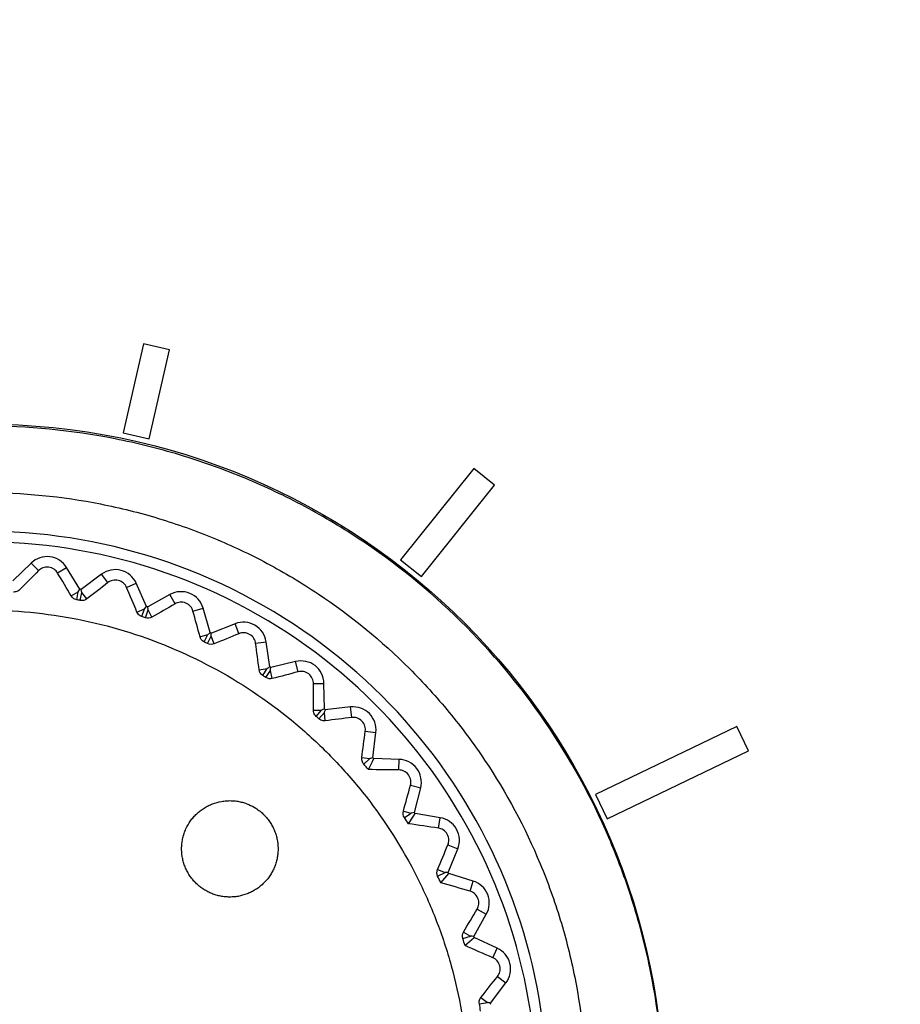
# Model space of a CAD drawing. Header units: millimetres. Extents: x -3.03 to 0.78, y -0.23 to 0.59.
# Tile 54 of 165: x 0.1114 to 0.1278, y 0.2175 to 0.2359. Entities that reach past the tile are written whole.
import ezdxf

# ---------------------------------------------------------------- set-up
doc = ezdxf.new("R2010")
doc.units = ezdxf.units.MM

msp = doc.modelspace()

# ---------------------------------------------------------------- linework, layer by layer
at = {"color": 7, "linetype": 'Continuous', "lineweight": 25}
for p, q in [((0.113684, 0.229816), (0.113304, 0.228153)), ((0.114171, 0.229705), (0.113684, 0.229816)), ((0.113792, 0.228041), (0.114171, 0.229705)), ((0.113792, 0.228042), (0.114171, 0.229705)), ((0.114171, 0.229705), (0.114171, 0.229705)), ((0.113304, 0.228153), (0.113792, 0.228041)), ((0.113304, 0.228153), (0.113304, 0.228153)), ((0.113304, 0.228153), (0.113792, 0.228042)), ((0.113792, 0.228042), (0.113792, 0.228041)), ((0.119847, 0.22749), (0.118484, 0.225782)), ((0.120238, 0.227178), (0.119847, 0.22749)), ((0.118875, 0.22547), (0.120238, 0.227178)), ((0.118875, 0.22547), (0.120238, 0.227178)), ((0.120238, 0.227178), (0.120238, 0.227178)), ((0.118484, 0.225782), (0.118875, 0.22547)), ((0.118484, 0.225782), (0.118875, 0.22547)), ((0.118484, 0.225782), (0.118484, 0.225782)), ((0.111587, 0.225722), (0.111247, 0.225389)), ((0.111725, 0.225581), (0.111587, 0.225722)), ((0.112082, 0.225537), (0.11225, 0.22564)), ((0.112499, 0.225235), (0.11225, 0.22564)), ((0.112902, 0.225515), (0.112522, 0.225231)), ((0.113021, 0.225357), (0.112902, 0.225515)), ((0.118875, 0.22547), (0.118875, 0.22547)), ((0.112466, 0.225188), (0.112499, 0.225235)), ((0.112534, 0.225175), (0.112522, 0.225231)), ((0.113368, 0.225266), (0.113549, 0.225346)), ((0.113742, 0.224911), (0.113549, 0.225346)), ((0.112336, 0.225108), (0.112466, 0.225188)), ((0.112438, 0.225036), (0.112466, 0.225188)), ((0.112505, 0.225023), (0.112534, 0.225175)), ((0.112626, 0.225052), (0.112534, 0.225175)), ((0.114179, 0.225135), (0.113764, 0.224904)), ((0.114275, 0.224962), (0.114179, 0.225135)), ((0.113563, 0.224806), (0.113703, 0.224868)), ((0.113655, 0.224722), (0.113703, 0.224868)), ((0.113703, 0.224868), (0.113742, 0.224911)), ((0.113769, 0.224846), (0.113764, 0.224904)), ((0.114608, 0.224825), (0.114797, 0.224881)), ((0.11493, 0.224424), (0.114797, 0.224881)), ((0.113719, 0.2247), (0.113769, 0.224846)), ((0.113843, 0.224713), (0.113769, 0.224846)), ((0.115394, 0.224588), (0.114951, 0.224414)), ((0.115466, 0.224404), (0.115394, 0.224588)), ((0.114739, 0.224344), (0.114886, 0.224387)), ((0.114819, 0.224249), (0.114886, 0.224387)), ((0.11488, 0.224219), (0.114949, 0.224357)), ((0.115004, 0.224214), (0.114949, 0.224357)), ((0.115777, 0.224224), (0.115972, 0.224253)), ((0.116043, 0.223783), (0.115972, 0.224253)), ((0.115844, 0.22373), (0.115995, 0.223752)), ((0.11591, 0.223624), (0.115995, 0.223752)), ((0.116524, 0.223883), (0.116063, 0.22377)), ((0.116571, 0.223692), (0.116524, 0.223883)), ((0.115966, 0.223586), (0.116053, 0.223714)), ((0.116089, 0.223565), (0.116053, 0.223714)), ((0.116856, 0.223472), (0.117053, 0.223475)), ((0.117061, 0.223), (0.117053, 0.223475)), ((0.117551, 0.223035), (0.117078, 0.222984)), ((0.117572, 0.222838), (0.117551, 0.223035)), ((0.116856, 0.222973), (0.117009, 0.222976)), ((0.116907, 0.22286), (0.117009, 0.222976)), ((0.116958, 0.222815), (0.117061, 0.22293)), ((0.117077, 0.222778), (0.117061, 0.22293)), ((0.124759, 0.222668), (0.122123, 0.221399)), ((0.124976, 0.222218), (0.124759, 0.222668)), ((0.117825, 0.222583), (0.118021, 0.22256)), ((0.117965, 0.222088), (0.118021, 0.22256)), ((0.12234, 0.220948), (0.124976, 0.222218)), ((0.12234, 0.220948), (0.124976, 0.222218)), ((0.124976, 0.222218), (0.124976, 0.222218)), ((0.117759, 0.222089), (0.11791, 0.222071)), ((0.117794, 0.221969), (0.11791, 0.222071)), ((0.118456, 0.222057), (0.117981, 0.22207)), ((0.11845, 0.22186), (0.118456, 0.222057)), ((0.118667, 0.221573), (0.118858, 0.221523)), ((0.11874, 0.221063), (0.118858, 0.221523)), ((0.122123, 0.221399), (0.12234, 0.220948)), ((0.122123, 0.221399), (0.12234, 0.220948)), ((0.122123, 0.221399), (0.122123, 0.221399)), ((0.118535, 0.221092), (0.118683, 0.221054)), ((0.118555, 0.220969), (0.118683, 0.221054)), ((0.119222, 0.220967), (0.118753, 0.221044)), ((0.11919, 0.220772), (0.119222, 0.220967)), ((0.12234, 0.220948), (0.12234, 0.220948)), ((0.119366, 0.220459), (0.11955, 0.220385)), ((0.119371, 0.219944), (0.11955, 0.220385)), ((0.119172, 0.22), (0.119314, 0.219943)), ((0.119175, 0.219876), (0.119314, 0.219943)), ((0.119836, 0.219785), (0.119381, 0.219923)), ((0.119779, 0.219596), (0.119836, 0.219785)), ((0.119847, 0.218752), (0.120083, 0.219164)), ((0.119912, 0.219262), (0.120083, 0.219164)), ((0.119657, 0.218833), (0.11979, 0.218757)), ((0.119644, 0.21871), (0.11979, 0.218757)), ((0.120287, 0.218532), (0.119855, 0.218729)), ((0.120205, 0.218352), (0.120287, 0.218532)), ((0.120161, 0.217506), (0.120449, 0.217884)), ((0.120292, 0.218004), (0.120449, 0.217884)), ((0.119953, 0.217491), (0.120105, 0.217519)), ((0.119983, 0.217612), (0.120105, 0.217519))]:
    msp.add_line(p, q, dxfattribs=at)
at = {"color": 7, "linetype": 'Continuous', "lineweight": 25, "flags": 128}
for points in [[(0.117883, 0.221866), (0.117956, 0.222018), (0.117981, 0.22207)], [(0.118629, 0.220854), (0.118721, 0.220996), (0.118753, 0.221044)], [(0.119233, 0.219752), (0.119344, 0.21988), (0.119381, 0.219923)], [(0.119685, 0.21858), (0.119812, 0.218691), (0.119855, 0.218729)]]:
    msp.add_lwpolyline(points, dxfattribs=at)
at = {"color": 7, "linetype": 'Continuous', "lineweight": 25}
msp.add_circle((0.110701, 0.215618), 0.0126991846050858, dxfattribs=at)
for centre, radius, start, end in [((0.1107, 0.21579), 0.0105244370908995, 347.842119, 282.157881), ((0.1107, 0.21579), 0.0103244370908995, 347.842119, 282.157881), ((0.111886, 0.225416), 0.000427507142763, 31.557424, 134.400023), ((0.113158, 0.225172), 0.000427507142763, 23.897849, 126.740448), ((0.1107, 0.21579), 0.0096150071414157, 79.079756, 79.218117), ((0.114387, 0.224761), 0.000427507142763, 16.238275, 119.080874), ((0.1107, 0.21579), 0.0096150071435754, 71.420181, 71.558542), ((0.11555, 0.22419), 0.000427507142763, 8.578701, 111.421299), ((0.145442, 0.18815), 0.0474005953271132, 130.068574, 130.137976), ((0.1107, 0.21579), 0.0096150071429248, 63.760607, 63.898968), ((0.067592, 0.226406), 0.0474005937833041, 357.521598, 357.591), ((0.141448, 0.183766), 0.047400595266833, 122.409, 122.478402), ((0.1107, 0.21579), 0.0096150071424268, 56.101032, 56.239393), ((0.069392, 0.232057), 0.0474005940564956, 349.862023, 349.931426), ((0.116626, 0.223468), 0.000427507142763, 0.919126, 103.761725), ((0.117597, 0.22261), 0.000427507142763, 353.259552, 96.102151), ((0.136905, 0.179953), 0.0474005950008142, 114.749425, 114.818827), ((0.1107, 0.21579), 0.0096150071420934, 48.441458, 48.579819), ((0.071929, 0.237418), 0.0474005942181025, 342.202449, 342.271852), ((0.131895, 0.17678), 0.0474005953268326, 107.089851, 107.159253), ((0.1107, 0.21579), 0.0096150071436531, 40.781883, 40.920244), ((0.118444, 0.22163), 0.000427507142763, 345.599977, 88.442576), ((0.126506, 0.174303), 0.0474005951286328, 99.430276, 99.499678), ((0.1107, 0.21579), 0.0096150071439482, 33.122309, 33.26067), ((0.119153, 0.220545), 0.000427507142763, 337.940403, 80.783002), ((0.120836, 0.172566), 0.0474005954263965, 91.770702, 91.840104), ((0.1107, 0.21579), 0.0096150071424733, 25.462734, 25.601096), ((0.119712, 0.219376), 0.000427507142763, 330.280828, 73.123427), ((0.114984, 0.171601), 0.0474005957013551, 84.111127, 84.180529), ((0.1107, 0.21579), 0.009615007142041, 17.80316, 17.941521), ((0.120109, 0.218143), 0.000427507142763, 322.621254, 65.463853), ((0.109056, 0.171424), 0.0474005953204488, 76.451553, 76.520955), ((0.1107, 0.21579), 0.0096150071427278, 10.143585, 10.281947)]:
    msp.add_arc(centre, radius, start, end, dxfattribs=at)
for points, knots in [([(0.0742965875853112, 0.2772875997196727), (0.0742966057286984, 0.2772875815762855), (0.0742966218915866, 0.2772875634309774), (0.0742966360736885, 0.277287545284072), (0.1440922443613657, 0.1879796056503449), (-0.0149940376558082, 0.3665782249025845), (0.0742965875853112, 0.2772875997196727)], [1.181957e-10, 1.181957e-10, 1.181957e-10, 1.181957e-10, 2.4384553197e-06, 2.4384553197e-06, 2.4384553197e-06, 2.5113549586e-06, 2.5113549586e-06, 2.5113549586e-06, 2.5113549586e-06]), ([(0.2275955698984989, 0.155887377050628), (0.2276096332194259, 0.1563310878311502), (0.2275904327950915, 0.1567746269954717), (0.2275848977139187, 0.1576618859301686), (0.2275862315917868, 0.1581055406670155), (0.2275850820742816, 0.1594364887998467), (0.2275844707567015, 0.1603238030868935), (0.2275820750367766, 0.1629857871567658), (0.2275800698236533, 0.1647604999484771), (0.227575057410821, 0.1700848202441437), (0.2275719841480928, 0.1736343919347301), (0.2275627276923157, 0.1842829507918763), (0.227556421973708, 0.1913821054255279), (0.227535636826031, 0.2126776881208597), (0.2275221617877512, 0.2268694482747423), (0.2275086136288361, 0.2428216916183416), (0.2275067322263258, 0.2445939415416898), (0.2275035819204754, 0.2472519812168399), (0.2275027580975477, 0.2481379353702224), (0.2275016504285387, 0.2499097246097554), (0.2275010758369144, 0.2507955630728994), (0.2274937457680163, 0.2521243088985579), (0.2274920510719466, 0.2525672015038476), (0.2274971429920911, 0.2532314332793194), (0.2275037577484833, 0.2534536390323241), (0.2274764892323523, 0.2538934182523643), (0.2274374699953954, 0.2541104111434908), (0.2273039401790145, 0.2545352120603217), (0.2272136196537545, 0.2547353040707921), (0.2269914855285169, 0.2551138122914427), (0.226857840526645, 0.2552935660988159), (0.2264115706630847, 0.2557759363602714), (0.2260424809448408, 0.2560310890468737), (0.2254418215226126, 0.256281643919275), (0.2252305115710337, 0.2563453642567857), (0.2248022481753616, 0.2564200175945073), (0.2245839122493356, 0.2564307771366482), (0.2239314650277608, 0.2564709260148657), (0.2234963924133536, 0.2564989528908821), (0.2221908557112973, 0.25658690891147), (0.221319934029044, 0.2566484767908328), (0.2187045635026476, 0.2568192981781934), (0.2169580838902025, 0.2569258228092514), (0.213459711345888, 0.257131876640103), (0.2117078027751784, 0.2572302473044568), (0.2064451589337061, 0.2575113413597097), (0.2029271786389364, 0.2576800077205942), (0.1923505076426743, 0.2581300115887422), (0.1852691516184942, 0.2583573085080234), (0.1710774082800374, 0.2586550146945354), (0.1639658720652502, 0.2587248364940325), (0.1497494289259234, 0.2587050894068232), (0.1426403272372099, 0.258612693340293), (0.1284557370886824, 0.2582752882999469), (0.1213803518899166, 0.2580320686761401), (0.1108152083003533, 0.2575553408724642), (0.1073017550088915, 0.2573774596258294), (0.1020464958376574, 0.2570822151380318), (0.1002975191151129, 0.2569794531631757), (0.0968054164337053, 0.2567593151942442), (0.0950623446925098, 0.2566408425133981), (0.0928864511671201, 0.2564984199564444), (0.0924514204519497, 0.2564702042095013), (0.0917990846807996, 0.2564285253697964), (0.0915806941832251, 0.2564160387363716), (0.0911554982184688, 0.2563402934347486), (0.090948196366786, 0.2562798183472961), (0.0905448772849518, 0.2561106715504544), (0.0903525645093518, 0.2560036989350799), (0.0899978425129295, 0.255752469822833), (0.0898321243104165, 0.2556052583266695), (0.0895365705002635, 0.2552776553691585), (0.0894080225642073, 0.2550999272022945), (0.0891888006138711, 0.2547170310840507), (0.0890988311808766, 0.2545114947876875), (0.0889680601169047, 0.2540920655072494), (0.0889255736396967, 0.253874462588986), (0.0889013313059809, 0.2535412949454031), (0.0889006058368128, 0.2534299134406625), (0.0889015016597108, 0.2532072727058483), (0.0889022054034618, 0.2530959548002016), (0.0889039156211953, 0.2525393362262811), (0.0889027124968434, 0.2520939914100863), (0.0888984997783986, 0.2507579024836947), (0.0888984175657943, 0.24986714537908), (0.0888950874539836, 0.2454130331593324), (0.088890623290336, 0.2418487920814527), (0.0888742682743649, 0.2240236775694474), (0.0888613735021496, 0.2097508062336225), (0.0888415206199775, 0.1883362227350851), (0.0888352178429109, 0.1811972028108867), (0.0888253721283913, 0.170489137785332), (0.0888221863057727, 0.1669197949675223), (0.088816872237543, 0.1615662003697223), (0.0888148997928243, 0.1597817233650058), (0.0888135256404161, 0.1575511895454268), (0.0888129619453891, 0.1571050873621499), (0.088812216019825, 0.156435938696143), (0.0888125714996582, 0.1562128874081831), (0.0888110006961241, 0.1557667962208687), (0.088819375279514, 0.1555447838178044), (0.0888699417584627, 0.1551071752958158), (0.088909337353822, 0.1548908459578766), (0.0890163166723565, 0.1544631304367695), (0.089084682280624, 0.1542500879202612), (0.0893306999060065, 0.1536341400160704), (0.0895455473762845, 0.1532528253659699), (0.0898247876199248, 0.1529086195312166)], [0, 0, 0, 0, 0.0039062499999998, 0.0039062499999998, 0.0078124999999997, 0.0078124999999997, 0.0156249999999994, 0.0156249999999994, 0.0312499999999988, 0.0312499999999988, 0.0624999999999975, 0.0624999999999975, 0.124999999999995, 0.124999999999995, 0.2499999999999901, 0.2499999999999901, 0.2656249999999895, 0.2656249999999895, 0.2734374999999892, 0.2734374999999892, 0.2812499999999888, 0.2812499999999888, 0.2851562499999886, 0.2851562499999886, 0.2871093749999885, 0.2871093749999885, 0.2890624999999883, 0.2890624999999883, 0.2910156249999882, 0.2910156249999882, 0.2929687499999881, 0.2929687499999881, 0.2968749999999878, 0.2968749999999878, 0.2988281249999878, 0.2988281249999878, 0.3007812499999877, 0.3007812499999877, 0.3046874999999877, 0.3046874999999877, 0.3124999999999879, 0.3124999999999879, 0.3281249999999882, 0.3281249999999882, 0.3437499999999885, 0.3437499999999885, 0.3749999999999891, 0.3749999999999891, 0.4374999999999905, 0.4374999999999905, 0.4999999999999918, 0.4999999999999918, 0.5624999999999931, 0.5624999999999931, 0.6249999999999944, 0.6249999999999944, 0.6562499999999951, 0.6562499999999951, 0.6718749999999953, 0.6718749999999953, 0.6874999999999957, 0.6874999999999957, 0.6914062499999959, 0.6914062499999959, 0.6933593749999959, 0.6933593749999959, 0.6953124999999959, 0.6953124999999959, 0.697265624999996, 0.697265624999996, 0.699218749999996, 0.699218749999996, 0.701171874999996, 0.701171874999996, 0.703124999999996, 0.703124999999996, 0.7050781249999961, 0.7050781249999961, 0.706054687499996, 0.706054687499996, 0.707031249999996, 0.707031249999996, 0.7109374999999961, 0.7109374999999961, 0.7187499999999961, 0.7187499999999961, 0.7499999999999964, 0.7499999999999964, 0.8749999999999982, 0.8749999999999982, 0.9374999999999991, 0.9374999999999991, 0.9687499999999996, 0.9687499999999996, 0.9843749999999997, 0.9843749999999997, 0.9882812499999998, 0.9882812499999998, 0.9902343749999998, 0.9902343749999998, 0.9921874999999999, 0.9921874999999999, 0.9941406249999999, 0.9941406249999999, 0.9960937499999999, 0.9960937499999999, 1, 1, 1, 1]), ([(0.1233985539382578, 0.2158068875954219), (0.1233841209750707, 0.2166360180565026), (0.1232894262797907, 0.2174500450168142), (0.1230319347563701, 0.2186493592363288), (0.122926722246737, 0.2190454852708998), (0.1226766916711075, 0.2198302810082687), (0.1225310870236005, 0.2202203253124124), (0.1220432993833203, 0.2213547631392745), (0.1216488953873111, 0.2220711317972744), (0.1207233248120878, 0.2234249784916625), (0.1201865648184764, 0.2240660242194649), (0.1190171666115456, 0.2252146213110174), (0.1183811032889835, 0.2257291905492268), (0.117348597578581, 0.2264098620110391), (0.1169901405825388, 0.2266218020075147), (0.1162620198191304, 0.2270057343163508), (0.1158906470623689, 0.2271789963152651), (0.1151335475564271, 0.2274888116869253), (0.114747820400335, 0.2276253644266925), (0.1139618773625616, 0.2278614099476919), (0.1135605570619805, 0.227961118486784), (0.1123412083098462, 0.2282011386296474), (0.1115254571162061, 0.2282799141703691), (0.1102977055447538, 0.2282805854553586), (0.1098877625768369, 0.2282610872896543), (0.1090664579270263, 0.2281816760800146), (0.1086545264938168, 0.22812139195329), (0.1074434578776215, 0.2278834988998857), (0.1066598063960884, 0.227648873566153), (0.1055196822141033, 0.2271836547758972), (0.1051441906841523, 0.2270088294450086), (0.104411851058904, 0.2266230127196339), (0.1040578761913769, 0.226413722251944), (0.1030314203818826, 0.2257382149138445), (0.1023940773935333, 0.2252247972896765), (0.1015101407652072, 0.2243578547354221), (0.1012278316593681, 0.2240524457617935), (0.1006998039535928, 0.2234223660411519), (0.100452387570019, 0.2230961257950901), (0.099990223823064, 0.2224216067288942), (0.099775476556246, 0.2220733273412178), (0.0993790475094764, 0.2213544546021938), (0.0991966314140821, 0.2209821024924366), (0.0987063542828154, 0.2198429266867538), (0.0984577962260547, 0.2190629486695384), (0.0981988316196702, 0.2178631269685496), (0.0981316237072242, 0.2174581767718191), (0.0980364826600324, 0.2166379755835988), (0.0980087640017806, 0.2162231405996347), (0.0980014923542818, 0.2158085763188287)], [0, 0, 0, 0, 0.0624999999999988, 0.0624999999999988, 0.0937499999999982, 0.0937499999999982, 0.1249999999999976, 0.1249999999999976, 0.1874999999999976, 0.1874999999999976, 0.2499999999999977, 0.2499999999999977, 0.3124999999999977, 0.3124999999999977, 0.3437499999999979, 0.3437499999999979, 0.3749999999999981, 0.3749999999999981, 0.4062499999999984, 0.4062499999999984, 0.4374999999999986, 0.4374999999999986, 0.4999999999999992, 0.4999999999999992, 0.5312499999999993, 0.5312499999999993, 0.5624999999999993, 0.5624999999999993, 0.6249999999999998, 0.6249999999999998, 0.6562499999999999, 0.6562499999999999, 0.6874999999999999, 0.6874999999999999, 0.7500000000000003, 0.7500000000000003, 0.7812500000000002, 0.7812500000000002, 0.8125000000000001, 0.8125000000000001, 0.8437499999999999, 0.8437499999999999, 0.8749999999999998, 0.8749999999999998, 0.9375000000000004, 0.9375000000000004, 0.9687500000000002, 0.9687500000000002, 1, 1, 1, 1]), ([(0.1107000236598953, 0.2045396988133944), (0.1114433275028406, 0.2045396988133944), (0.1121789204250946, 0.204612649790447), (0.1136347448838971, 0.2049038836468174), (0.1143400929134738, 0.2051196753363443), (0.1153551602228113, 0.2055414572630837), (0.1156869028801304, 0.2056986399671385), (0.1163369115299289, 0.206046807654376), (0.1166567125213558, 0.2062389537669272), (0.1175769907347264, 0.2068557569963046), (0.1181428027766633, 0.2073217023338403), (0.1191806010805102, 0.2083612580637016), (0.1196552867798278, 0.2089409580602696), (0.1204697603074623, 0.210163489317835), (0.120814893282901, 0.2108100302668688), (0.1212379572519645, 0.211833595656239), (0.1213632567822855, 0.2121849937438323), (0.1215763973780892, 0.2128909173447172), (0.1216650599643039, 0.2132471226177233), (0.1218072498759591, 0.2139659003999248), (0.1218607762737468, 0.2143284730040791), (0.1219323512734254, 0.2150600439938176), (0.1219503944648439, 0.2154302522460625), (0.1219492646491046, 0.216542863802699), (0.1218758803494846, 0.21727302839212), (0.1216605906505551, 0.2183515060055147), (0.1215711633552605, 0.2187081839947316), (0.1213560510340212, 0.2194157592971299), (0.1212301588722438, 0.2197664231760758), (0.1208062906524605, 0.2207865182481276), (0.1204603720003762, 0.2214323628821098), (0.1198466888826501, 0.222349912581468), (0.1196249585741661, 0.2226486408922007), (0.1191547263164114, 0.2232205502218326), (0.1189072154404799, 0.2234928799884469), (0.1181285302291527, 0.2242701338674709), (0.1175615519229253, 0.2247357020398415), (0.1166370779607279, 0.2253527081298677), (0.1163181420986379, 0.2255433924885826), (0.1156690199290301, 0.2258895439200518), (0.1153374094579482, 0.2260459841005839), (0.114660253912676, 0.2263259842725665), (0.1143147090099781, 0.2264495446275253), (0.1136094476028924, 0.2266632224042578), (0.1132476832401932, 0.2267536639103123), (0.1121600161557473, 0.2269690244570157), (0.111430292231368, 0.2270399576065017), (0.109961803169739, 0.2270394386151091), (0.1092161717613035, 0.2269656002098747), (0.1077748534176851, 0.2266775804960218), (0.1070735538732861, 0.2264647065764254), (0.106051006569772, 0.2260408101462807), (0.1057137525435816, 0.225881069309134), (0.1050631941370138, 0.2255326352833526), (0.1047483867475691, 0.2253434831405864), (0.1038347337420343, 0.2247321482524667), (0.1032653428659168, 0.2242655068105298), (0.1022158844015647, 0.2232148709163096), (0.1017511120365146, 0.2226465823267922), (0.1011405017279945, 0.2217321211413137), (0.1009514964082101, 0.2214168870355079), (0.1006032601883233, 0.2207650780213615), (0.100444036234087, 0.2204279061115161), (0.1000217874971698, 0.2194064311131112), (0.099809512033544, 0.2187052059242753), (0.0995943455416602, 0.2176231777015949), (0.0995398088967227, 0.2172557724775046), (0.0994675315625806, 0.2165183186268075), (0.0994498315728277, 0.21615056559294), (0.0994504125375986, 0.2150501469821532), (0.0995218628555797, 0.2143202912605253), (0.0997385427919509, 0.21323129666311), (0.0998291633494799, 0.212870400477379), (0.1000431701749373, 0.2121662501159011), (0.1002906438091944, 0.2114758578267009), (0.1006041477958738, 0.2108126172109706), (0.1009511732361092, 0.2101631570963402), (0.1011426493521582, 0.2098436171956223), (0.1017594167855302, 0.208921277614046), (0.1022250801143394, 0.2083548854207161), (0.1030033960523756, 0.2075763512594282), (0.1032762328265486, 0.2073287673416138), (0.1038495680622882, 0.2068582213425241), (0.1041475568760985, 0.2066374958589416), (0.1050647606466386, 0.206025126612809), (0.1057109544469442, 0.205679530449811), (0.1067328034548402, 0.2052559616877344), (0.10708409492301, 0.2051302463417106), (0.1077909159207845, 0.204916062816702), (0.1081473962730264, 0.2048269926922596), (0.1092258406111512, 0.2046126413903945), (0.10995671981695, 0.2045396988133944), (0.1107000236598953, 0.2045396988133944)], [0, 0, 0, 0, 0.0312500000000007, 0.0312500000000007, 0.0625000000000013, 0.0625000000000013, 0.0781250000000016, 0.0781250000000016, 0.0937500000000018, 0.0937500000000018, 0.1250000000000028, 0.1250000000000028, 0.1562500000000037, 0.1562500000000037, 0.1875000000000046, 0.1875000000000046, 0.2031250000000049, 0.2031250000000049, 0.2187500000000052, 0.2187500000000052, 0.2343750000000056, 0.2343750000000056, 0.2500000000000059, 0.2500000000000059, 0.2812500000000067, 0.2812500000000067, 0.296875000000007, 0.296875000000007, 0.3125000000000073, 0.3125000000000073, 0.343750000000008, 0.343750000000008, 0.3593750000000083, 0.3593750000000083, 0.3750000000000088, 0.3750000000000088, 0.406250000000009, 0.406250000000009, 0.421875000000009, 0.421875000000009, 0.437500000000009, 0.437500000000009, 0.453125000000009, 0.453125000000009, 0.468750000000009, 0.468750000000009, 0.5000000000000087, 0.5000000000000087, 0.5312500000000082, 0.5312500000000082, 0.562500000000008, 0.562500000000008, 0.5781250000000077, 0.5781250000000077, 0.5937500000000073, 0.5937500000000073, 0.6250000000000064, 0.6250000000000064, 0.6562500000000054, 0.6562500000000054, 0.6718750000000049, 0.6718750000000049, 0.6875000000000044, 0.6875000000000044, 0.7187500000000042, 0.7187500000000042, 0.734375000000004, 0.734375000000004, 0.750000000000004, 0.750000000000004, 0.7812500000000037, 0.7812500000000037, 0.7968750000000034, 0.7968750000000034, 0.8125000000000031, 0.8281250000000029, 0.8281250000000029, 0.8437500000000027, 0.8437500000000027, 0.875000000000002, 0.875000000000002, 0.8906250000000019, 0.8906250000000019, 0.9062500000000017, 0.9062500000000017, 0.9375000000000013, 0.9375000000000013, 0.953125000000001, 0.953125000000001, 0.9687500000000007, 0.9687500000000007, 1, 1, 1, 1]), ([(0.112081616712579, 0.2255366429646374), (0.1120662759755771, 0.225562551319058), (0.1120445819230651, 0.2255873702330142), (0.1119875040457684, 0.2256271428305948), (0.111951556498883, 0.225641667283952), (0.1118767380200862, 0.2256509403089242), (0.1118380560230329, 0.2256455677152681), (0.1117730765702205, 0.2256208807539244), (0.1117461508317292, 0.2256022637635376), (0.1117247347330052, 0.2255806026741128)], [0, 0, 0, 0, 0.25, 0.25, 0.5, 0.5, 0.75, 0.75, 1, 1, 1, 1]), ([(0.113368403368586, 0.2252655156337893), (0.1133564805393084, 0.2252936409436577), (0.1133382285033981, 0.2253209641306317), (0.1132872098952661, 0.225367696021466), (0.1132541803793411, 0.2253867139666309), (0.113180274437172, 0.2254061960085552), (0.1131421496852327, 0.2254060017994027), (0.1130738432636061, 0.2253901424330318), (0.1130448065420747, 0.2253753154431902), (0.1130206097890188, 0.225356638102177)], [0, 0, 0, 0, 0.25, 0.25, 0.5, 0.5, 0.75, 0.75, 1, 1, 1, 1]), ([(0.1113740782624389, 0.2252260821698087), (0.1113638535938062, 0.2252157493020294), (0.1113515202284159, 0.2252063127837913), (0.1113373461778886, 0.2251988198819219), (0.1113258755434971, 0.2251927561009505), (0.1113129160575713, 0.2251878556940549), (0.1112992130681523, 0.2251848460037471), (0.111287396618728, 0.2251822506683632), (0.1112747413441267, 0.2251810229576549), (0.1112622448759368, 0.2251814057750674), (0.111260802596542, 0.2251814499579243), (0.111259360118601, 0.2251815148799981), (0.1112579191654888, 0.2251816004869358)], [2.2022155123e-06, 2.2022155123e-06, 2.2022155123e-06, 2.2022155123e-06, 5.59674123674e-05, 5.59674123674e-05, 5.59674123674e-05, 9.94088543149e-05, 9.94088543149e-05, 9.94088543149e-05, 0.0001368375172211, 0.0001368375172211, 0.0001368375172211, 0.0001410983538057, 0.0001410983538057, 0.0001410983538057, 0.0001410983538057]), ([(0.1124376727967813, 0.2250362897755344), (0.1124257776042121, 0.2250385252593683), (0.1124140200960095, 0.2250422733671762), (0.112403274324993, 0.2250471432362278), (0.1123914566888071, 0.2250524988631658), (0.1123805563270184, 0.2250593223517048), (0.1123711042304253, 0.2250669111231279), (0.1123581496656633, 0.2250773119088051), (0.1123475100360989, 0.225089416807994), (0.1123392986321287, 0.2251019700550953), (0.1123380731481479, 0.2251038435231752), (0.1123368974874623, 0.2251057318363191), (0.1123357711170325, 0.2251076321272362)], [3.7865171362e-06, 3.7865171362e-06, 3.7865171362e-06, 3.7865171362e-06, 4.00912691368e-05, 4.00912691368e-05, 4.00912691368e-05, 7.98990158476e-05, 7.98990158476e-05, 7.98990158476e-05, 0.0001346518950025, 0.0001346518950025, 0.0001346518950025, 0.0001427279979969, 0.0001427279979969, 0.0001427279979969, 0.0001427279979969]), ([(0.1100152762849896, 0.2248206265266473), (0.1094182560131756, 0.2247756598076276), (0.1088344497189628, 0.2246727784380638), (0.1076924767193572, 0.2243546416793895), (0.1071300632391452, 0.22413630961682), (0.1060740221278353, 0.2236017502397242), (0.1055756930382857, 0.2232851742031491), (0.1048733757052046, 0.2227353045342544), (0.1046461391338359, 0.2225385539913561), (0.1042166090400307, 0.2221279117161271), (0.104013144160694, 0.2219132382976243), (0.1034359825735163, 0.2212417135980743), (0.1030943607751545, 0.2207561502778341), (0.1025067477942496, 0.2197148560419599), (0.1022685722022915, 0.2191736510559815), (0.1019917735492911, 0.2183321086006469), (0.101913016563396, 0.2180466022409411), (0.1017832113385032, 0.2174653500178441), (0.1017323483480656, 0.2171694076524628), (0.1016248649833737, 0.2162857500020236), (0.1016112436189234, 0.2156956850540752), (0.1016775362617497, 0.2148091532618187), (0.1017144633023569, 0.214511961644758), (0.1018173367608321, 0.2139241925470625), (0.1018828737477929, 0.213634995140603), (0.1021205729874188, 0.2127810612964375), (0.1023334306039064, 0.2122298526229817), (0.1027366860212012, 0.211430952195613), (0.1028847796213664, 0.2111705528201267), (0.1032026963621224, 0.2106702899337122), (0.1035436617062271, 0.2101878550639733), (0.1039301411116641, 0.2097406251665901), (0.1043397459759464, 0.2093112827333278), (0.1045574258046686, 0.2091044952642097), (0.1052348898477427, 0.2085219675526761), (0.1057184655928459, 0.2081828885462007), (0.1067480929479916, 0.2076011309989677), (0.1073000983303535, 0.2073572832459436), (0.1084251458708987, 0.2069877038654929), (0.1090012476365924, 0.2068589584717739), (0.1098859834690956, 0.2067507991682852), (0.1101857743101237, 0.206729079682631), (0.110780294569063, 0.206715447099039), (0.1110760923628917, 0.2067232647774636), (0.1119591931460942, 0.2067896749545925), (0.112542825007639, 0.2068909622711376), (0.1136958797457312, 0.2072116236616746), (0.1142472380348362, 0.2074258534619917), (0.1150380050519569, 0.207824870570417), (0.1152955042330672, 0.2079709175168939), (0.1157980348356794, 0.2082897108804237), (0.1160434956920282, 0.2084630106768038), (0.1167449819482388, 0.2090119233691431), (0.1171719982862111, 0.2094194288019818), (0.11775200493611, 0.2100925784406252), (0.1179358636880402, 0.2103283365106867), (0.1182793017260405, 0.2108169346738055), (0.1184376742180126, 0.2110678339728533), (0.1188739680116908, 0.2118397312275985), (0.1191134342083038, 0.2123797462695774), (0.1193935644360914, 0.2132288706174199), (0.1194733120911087, 0.2135180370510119), (0.1196027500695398, 0.2140968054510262), (0.1197032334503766, 0.2146791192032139), (0.1197466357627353, 0.2152684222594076), (0.1197610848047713, 0.2158612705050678), (0.1197536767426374, 0.2161610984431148), (0.1196873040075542, 0.2170528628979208), (0.1195855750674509, 0.2176347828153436), (0.1193489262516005, 0.2184892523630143), (0.1192559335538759, 0.2187709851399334), (0.1190408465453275, 0.2193280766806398), (0.1189194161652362, 0.219601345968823), (0.1185193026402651, 0.2203947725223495), (0.1182034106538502, 0.2208933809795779), (0.1176553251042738, 0.221595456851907), (0.1174589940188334, 0.2218229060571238), (0.1170482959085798, 0.2222536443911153), (0.1168336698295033, 0.2224575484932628), (0.116162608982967, 0.2230356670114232), (0.115679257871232, 0.2233766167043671), (0.1146376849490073, 0.2239659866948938), (0.1140956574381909, 0.2242050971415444), (0.1132546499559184, 0.2244825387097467), (0.1129694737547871, 0.2245614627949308), (0.1123892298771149, 0.2246916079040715), (0.1120931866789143, 0.2247428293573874), (0.1112063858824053, 0.2248514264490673), (0.1106122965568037, 0.2248655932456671), (0.1100152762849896, 0.2248206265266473)], [0, 0, 0, 0, 0.0312499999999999, 0.0312499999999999, 0.0624999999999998, 0.0624999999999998, 0.0937499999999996, 0.0937499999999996, 0.1093749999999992, 0.1093749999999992, 0.1249999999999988, 0.1249999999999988, 0.1562499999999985, 0.1562499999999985, 0.1874999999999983, 0.1874999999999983, 0.203124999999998, 0.203124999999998, 0.2187499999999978, 0.2187499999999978, 0.2499999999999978, 0.2499999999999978, 0.2656249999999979, 0.2656249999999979, 0.2812499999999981, 0.2812499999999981, 0.3124999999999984, 0.3124999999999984, 0.3281249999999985, 0.3281249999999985, 0.3437499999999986, 0.3593749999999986, 0.3593749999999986, 0.3749999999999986, 0.3749999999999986, 0.4062499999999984, 0.4062499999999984, 0.4374999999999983, 0.4374999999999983, 0.4687499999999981, 0.4687499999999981, 0.4843749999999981, 0.4843749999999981, 0.499999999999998, 0.499999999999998, 0.5312499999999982, 0.5312499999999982, 0.5624999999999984, 0.5624999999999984, 0.5781249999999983, 0.5781249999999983, 0.5937499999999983, 0.5937499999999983, 0.6249999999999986, 0.6249999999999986, 0.6406249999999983, 0.6406249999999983, 0.6562499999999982, 0.6562499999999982, 0.6874999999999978, 0.6874999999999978, 0.7031249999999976, 0.7031249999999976, 0.7187499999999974, 0.7343749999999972, 0.7343749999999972, 0.7499999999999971, 0.7499999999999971, 0.7812499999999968, 0.7812499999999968, 0.7968749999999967, 0.7968749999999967, 0.8124999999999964, 0.8124999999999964, 0.843749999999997, 0.843749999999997, 0.8593749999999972, 0.8593749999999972, 0.8749999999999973, 0.8749999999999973, 0.9062499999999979, 0.9062499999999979, 0.9374999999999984, 0.9374999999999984, 0.9531249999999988, 0.9531249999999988, 0.968749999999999, 0.968749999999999, 1, 1, 1, 1]), ([(0.1146075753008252, 0.2248253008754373), (0.1145995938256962, 0.2248544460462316), (0.1145852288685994, 0.2248840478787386), (0.1145406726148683, 0.2249374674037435), (0.1145099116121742, 0.2249609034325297), (0.1144402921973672, 0.2249895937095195), (0.1144016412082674, 0.2249946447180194), (0.1143324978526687, 0.2249880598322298), (0.1143015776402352, 0.2249772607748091), (0.1142750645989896, 0.2249619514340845)], [0, 0, 0, 0, 0.25, 0.25, 0.5, 0.5, 0.75, 0.75, 1, 1, 1, 1]), ([(0.1136546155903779, 0.2247221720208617), (0.1136427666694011, 0.2247260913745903), (0.1136312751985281, 0.2247315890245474), (0.1136210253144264, 0.2247381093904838), (0.1136100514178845, 0.2247450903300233), (0.1136002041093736, 0.2247533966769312), (0.1135919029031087, 0.2247622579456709), (0.1135804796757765, 0.2247744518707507), (0.1135716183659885, 0.2247880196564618), (0.1135652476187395, 0.2248016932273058), (0.1135645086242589, 0.2248032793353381), (0.1135638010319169, 0.2248048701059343), (0.113563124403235, 0.2248064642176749)], [2.8124860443e-06, 2.8124860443e-06, 2.8124860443e-06, 2.8124860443e-06, 4.02502904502e-05, 4.02502904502e-05, 4.02502904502e-05, 8.02082984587e-05, 8.02082984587e-05, 8.02082984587e-05, 0.0001353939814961, 0.0001353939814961, 0.0001353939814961, 0.0001417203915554, 0.0001417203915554, 0.0001417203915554, 0.0001417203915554]), ([(0.1148188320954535, 0.224248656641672), (0.1148073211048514, 0.224254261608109), (0.1147964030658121, 0.224261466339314), (0.1147869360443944, 0.2242695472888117), (0.1147770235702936, 0.2242780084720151), (0.1147684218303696, 0.2242876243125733), (0.1147614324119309, 0.2242975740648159), (0.114751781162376, 0.2243113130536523), (0.1147448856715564, 0.2243260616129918), (0.1147404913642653, 0.2243405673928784), (0.1147401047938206, 0.2243418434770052), (0.1147397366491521, 0.2243431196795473), (0.1147393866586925, 0.2243443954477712)], [1.9782628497e-06, 1.9782628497e-06, 1.9782628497e-06, 1.9782628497e-06, 4.03858765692e-05, 4.03858765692e-05, 4.03858765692e-05, 8.04719954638e-05, 8.04719954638e-05, 8.04719954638e-05, 0.0001360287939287, 0.0001360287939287, 0.0001360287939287, 0.0001408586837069, 0.0001408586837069, 0.0001408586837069, 0.0001408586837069]), ([(0.1157770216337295, 0.2242238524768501), (0.1157729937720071, 0.2242538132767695), (0.115762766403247, 0.2242849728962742), (0.1157255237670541, 0.2243441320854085), (0.1156983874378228, 0.2243711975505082), (0.1156331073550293, 0.2244089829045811), (0.1155955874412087, 0.2244191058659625), (0.1155261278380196, 0.2244218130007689), (0.1154940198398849, 0.2244152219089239), (0.1154657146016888, 0.2244035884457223)], [0, 0, 0, 0, 0.25, 0.25, 0.5, 0.5, 0.75, 0.75, 1, 1, 1, 1]), ([(0.1159095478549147, 0.2236241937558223), (0.1158986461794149, 0.2236314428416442), (0.1158885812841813, 0.2236402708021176), (0.1158801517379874, 0.2236497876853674), (0.1158714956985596, 0.2236595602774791), (0.1158643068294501, 0.2236702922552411), (0.115858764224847, 0.2236811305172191), (0.1158510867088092, 0.2236961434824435), (0.1158463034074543, 0.2237117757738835), (0.1158439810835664, 0.223726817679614), (0.1158438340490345, 0.2237277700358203), (0.1158436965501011, 0.2237287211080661), (0.1158435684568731, 0.2237296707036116)], [1.2296038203e-06, 1.2296038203e-06, 1.2296038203e-06, 1.2296038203e-06, 4.05044390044e-05, 4.05044390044e-05, 4.05044390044e-05, 8.07023667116e-05, 8.07023667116e-05, 8.07023667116e-05, 0.0001365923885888, 0.0001365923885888, 0.0001365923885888, 0.0001400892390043, 0.0001400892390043, 0.0001400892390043, 0.0001400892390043]), ([(0.1168558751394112, 0.2234719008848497), (0.1168558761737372, 0.2235023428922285), (0.1168497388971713, 0.2235347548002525), (0.1168209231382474, 0.2235978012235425), (0.1167979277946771, 0.2236281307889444), (0.1167376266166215, 0.2236747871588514), (0.1167023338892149, 0.2236895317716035), (0.1166334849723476, 0.2237015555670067), (0.1166008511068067, 0.2236992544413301), (0.1165713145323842, 0.2236915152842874)], [0, 0, 0, 0, 0.25, 0.25, 0.5, 0.5, 0.75, 0.75, 1, 1, 1, 1]), ([(0.1169073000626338, 0.2228599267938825), (0.1168972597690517, 0.2228687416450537), (0.1168883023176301, 0.2228790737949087), (0.1168811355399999, 0.2228898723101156), (0.1168739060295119, 0.2229007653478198), (0.1168682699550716, 0.2229124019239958), (0.1168642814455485, 0.2229239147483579), (0.1168587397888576, 0.2229399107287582), (0.116856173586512, 0.2229561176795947), (0.1168559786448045, 0.2229713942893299), (0.1168559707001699, 0.2229720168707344), (0.1168559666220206, 0.2229726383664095), (0.1168559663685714, 0.2229732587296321)], [5.287322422e-07, 5.287322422e-07, 5.287322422e-07, 5.287322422e-07, 4.06108028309e-05, 4.06108028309e-05, 4.06108028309e-05, 8.09086673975e-05, 8.09086673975e-05, 8.09086673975e-05, 0.0001371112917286, 0.0001371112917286, 0.0001371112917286, 0.0001393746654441, 0.0001393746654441, 0.0001393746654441, 0.0001393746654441]), ([(0.1178248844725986, 0.2225828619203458), (0.1178289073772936, 0.2226127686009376), (0.1178272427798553, 0.2226454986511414), (0.117807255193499, 0.2227118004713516), (0.1177883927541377, 0.22274524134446), (0.1177349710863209, 0.2227995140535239), (0.1177018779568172, 0.2228189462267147), (0.1176351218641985, 0.2228401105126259), (0.1176023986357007, 0.2228421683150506), (0.1175721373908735, 0.2228384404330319)], [0, 0, 0, 0, 0.25, 0.25, 0.5, 0.5, 0.75, 0.75, 1, 1, 1, 1]), ([(0.1170772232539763, 0.2227775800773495), (0.1170641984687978, 0.2227759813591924), (0.1170503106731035, 0.222776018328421), (0.117036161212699, 0.2227781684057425), (0.1170231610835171, 0.2227801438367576), (0.1170096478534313, 0.2227839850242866), (0.1169966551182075, 0.2227898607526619), (0.1169835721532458, 0.2227957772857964), (0.1169706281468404, 0.2228040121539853), (0.1169593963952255, 0.2228138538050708), (0.1169590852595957, 0.222814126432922), (0.1169587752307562, 0.2228144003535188), (0.1169584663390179, 0.2228146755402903)], [9.9636302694e-06, 9.9636302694e-06, 9.9636302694e-06, 9.9636302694e-06, 5.8373348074e-05, 5.8373348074e-05, 5.8373348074e-05, 0.0001027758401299, 0.0001027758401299, 0.0001027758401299, 0.000147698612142, 0.000147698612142, 0.000147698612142, 0.0001489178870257, 0.0001489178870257, 0.0001489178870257, 0.0001489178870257]), ([(0.1177942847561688, 0.2219694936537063), (0.1177880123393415, 0.2219766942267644), (0.1177823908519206, 0.2219845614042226), (0.1177776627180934, 0.2219926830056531), (0.1177711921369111, 0.2220037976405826), (0.1177662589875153, 0.2220156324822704), (0.1177629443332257, 0.2220272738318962), (0.1177585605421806, 0.2220426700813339), (0.1177568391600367, 0.2220581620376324), (0.1177572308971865, 0.2220726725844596), (0.1177573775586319, 0.222078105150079), (0.117757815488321, 0.2220834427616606), (0.1177585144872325, 0.2220886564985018)], [1.07090737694e-05, 1.07090737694e-05, 1.07090737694e-05, 1.07090737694e-05, 3.93225177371e-05, 3.93225177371e-05, 3.93225177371e-05, 7.84299614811e-05, 7.84299614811e-05, 7.84299614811e-05, 0.0001303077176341, 0.0001303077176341, 0.0001303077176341, 0.0001495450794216, 0.0001495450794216, 0.0001495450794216, 0.0001495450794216]), ([(0.1186667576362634, 0.2215725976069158), (0.1186747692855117, 0.2216018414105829), (0.118677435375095, 0.2216347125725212), (0.1186663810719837, 0.2217030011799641), (0.1186517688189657, 0.2217391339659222), (0.1186064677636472, 0.2217992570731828), (0.1185758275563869, 0.2218232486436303), (0.1185129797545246, 0.2218527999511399), (0.1184807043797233, 0.2218592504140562), (0.1184503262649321, 0.2218595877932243)], [0, 0, 0, 0, 0.25, 0.25, 0.5, 0.5, 0.75, 0.75, 1, 1, 1, 1]), ([(0.1153182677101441, 0.2212856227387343), (0.115288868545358, 0.2212863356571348), (0.1152299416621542, 0.2212848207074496), (0.1151133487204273, 0.221270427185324), (0.1149995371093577, 0.2212391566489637), (0.1148925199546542, 0.2211917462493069), (0.1148159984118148, 0.2211486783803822), (0.1147441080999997, 0.2210984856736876), (0.1146775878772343, 0.2210414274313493), (0.1146168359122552, 0.2209781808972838), (0.114544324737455, 0.2208866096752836), (0.1144857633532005, 0.220784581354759), (0.1144427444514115, 0.2206757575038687), (0.1144184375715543, 0.2205911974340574), (0.1144026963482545, 0.2205044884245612), (0.114392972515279, 0.2203873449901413), (0.1144003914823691, 0.2202688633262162), (0.1144254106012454, 0.2201532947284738), (0.1144525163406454, 0.2200685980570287), (0.1144878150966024, 0.2199869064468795), (0.1145312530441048, 0.2199091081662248), (0.1145821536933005, 0.2198358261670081), (0.1146265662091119, 0.2197836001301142), (0.1146733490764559, 0.2197353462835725), (0.1147224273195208, 0.2196908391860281), (0.1147912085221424, 0.2196394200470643), (0.1148644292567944, 0.2195946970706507), (0.1149415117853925, 0.2195572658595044), (0.1150217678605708, 0.2195274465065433), (0.1151043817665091, 0.2195052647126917), (0.1151885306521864, 0.2194909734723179), (0.1152746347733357, 0.2194848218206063), (0.1153619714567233, 0.2194869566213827), (0.1154787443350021, 0.2195011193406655), (0.1155925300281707, 0.2195326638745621), (0.1156996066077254, 0.2195798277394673), (0.1157761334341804, 0.2196228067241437), (0.1158479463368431, 0.2196731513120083), (0.1159366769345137, 0.2197490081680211), (0.1160140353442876, 0.2198374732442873), (0.1160771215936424, 0.2199358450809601), (0.116117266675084, 0.2200139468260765), (0.1161496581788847, 0.2200956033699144), (0.1161737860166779, 0.2201802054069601), (0.1161896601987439, 0.2202669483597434), (0.1161996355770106, 0.2203841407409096), (0.1161919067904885, 0.2205025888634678), (0.1161671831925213, 0.2206181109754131), (0.1161401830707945, 0.2207027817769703), (0.1161047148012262, 0.2207844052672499), (0.1160613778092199, 0.2208623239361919), (0.1160106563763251, 0.2209356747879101), (0.1159661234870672, 0.2209879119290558), (0.1159162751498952, 0.2210392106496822), (0.1158606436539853, 0.2210890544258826), (0.1157677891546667, 0.221155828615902), (0.1156699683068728, 0.2212072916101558), (0.1155708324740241, 0.2212443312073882), (0.1154881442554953, 0.2212665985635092), (0.1154037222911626, 0.221280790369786), (0.1153467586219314, 0.2212849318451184), (0.1153182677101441, 0.2212856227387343)], [0, 0, 0, 0, 0.0156003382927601, 0.0312561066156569, 0.0624363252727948, 0.0780769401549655, 0.0937338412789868, 0.1093342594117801, 0.1249395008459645, 0.1405957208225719, 0.1562308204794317, 0.1874083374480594, 0.2030614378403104, 0.2186582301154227, 0.2342563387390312, 0.2499102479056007, 0.2810804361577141, 0.2967181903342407, 0.3123728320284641, 0.3279675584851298, 0.34357621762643, 0.3592362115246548, 0.3748675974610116, 0.3795828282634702, 0.3945971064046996, 0.4096655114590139, 0.4247187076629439, 0.4397148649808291, 0.454766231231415, 0.469836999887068, 0.4848572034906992, 0.4998744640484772, 0.5155359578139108, 0.531178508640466, 0.5623739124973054, 0.5780315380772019, 0.5936290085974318, 0.6092424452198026, 0.6249009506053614, 0.6560758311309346, 0.6717181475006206, 0.6873699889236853, 0.7029604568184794, 0.7185671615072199, 0.7342225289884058, 0.7498515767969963, 0.7810302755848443, 0.7966827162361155, 0.8122720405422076, 0.8278851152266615, 0.843545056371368, 0.8591721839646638, 0.8747585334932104, 0.8795944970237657, 0.8968068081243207, 0.9139705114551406, 0.939694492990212, 0.9547506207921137, 0.9697608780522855, 0.9848816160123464, 1, 1, 1, 1]), ([(0.1193664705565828, 0.2204591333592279), (0.1193783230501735, 0.2204870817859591), (0.1193853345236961, 0.2205192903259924), (0.1193834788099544, 0.220588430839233), (0.1193738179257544, 0.2206261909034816), (0.1193369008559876, 0.2206918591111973), (0.1193097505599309, 0.2207196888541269), (0.1192513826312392, 0.220757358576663), (0.1192202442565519, 0.2207680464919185), (0.1191902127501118, 0.220772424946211)], [0, 0, 0, 0, 0.25, 0.25, 0.5, 0.5, 0.75, 0.75, 1, 1, 1, 1]), ([(0.1199115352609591, 0.2192623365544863), (0.119927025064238, 0.2192884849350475), (0.1199382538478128, 0.2193194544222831), (0.1199456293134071, 0.2193882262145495), (0.1199410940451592, 0.2194269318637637), (0.1199132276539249, 0.2194969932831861), (0.1198900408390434, 0.2195281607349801), (0.1198371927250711, 0.2195732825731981), (0.11980774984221, 0.2195880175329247), (0.1197785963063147, 0.2195963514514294)], [0, 0, 0, 0, 0.25, 0.25, 0.5, 0.5, 0.75, 0.75, 1, 1, 1, 1]), ([(0.1202922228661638, 0.218003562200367), (0.1203110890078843, 0.2180274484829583), (0.1203263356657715, 0.2180566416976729), (0.1203428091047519, 0.2181238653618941), (0.1203435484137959, 0.218162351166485), (0.1203251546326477, 0.2182361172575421), (0.1203064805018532, 0.2182697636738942), (0.120259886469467, 0.2183217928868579), (0.1202326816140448, 0.2183402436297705), (0.1202049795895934, 0.2183523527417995)], [0, 0, 0, 0, 0.25, 0.25, 0.5, 0.5, 0.75, 0.75, 1, 1, 1, 1]), ([(0.1199532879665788, 0.217491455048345), (0.1199513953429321, 0.2175017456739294), (0.1199505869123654, 0.2175123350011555), (0.1199508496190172, 0.2175225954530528), (0.1199511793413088, 0.2175354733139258), (0.1199531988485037, 0.217548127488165), (0.1199564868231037, 0.2175597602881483), (0.1199608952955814, 0.2175753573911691), (0.1199676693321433, 0.2175895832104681), (0.1199757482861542, 0.2176018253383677), (0.1199781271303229, 0.2176054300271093), (0.1199806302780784, 0.2176088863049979), (0.119983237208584, 0.217612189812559)], [8.1618021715e-06, 8.1618021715e-06, 8.1618021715e-06, 8.1618021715e-06, 3.95291904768e-05, 3.95291904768e-05, 3.95291904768e-05, 7.88180809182e-05, 7.88180809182e-05, 7.88180809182e-05, 0.0001316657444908, 0.0001316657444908, 0.0001316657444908, 0.0001470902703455, 0.0001470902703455, 0.0001470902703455, 0.0001470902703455])]:
    msp.add_open_spline(points, degree=3, knots=knots, dxfattribs=at)
for points in [[(0.1117247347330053, 0.2255806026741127), (0.1116084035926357, 0.2254629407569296), (0.1114915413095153, 0.2253447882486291), (0.1113740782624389, 0.2252260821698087)], [(0.1123357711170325, 0.2251076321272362), (0.1122505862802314, 0.2252513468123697), (0.1121658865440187, 0.2253943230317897), (0.1120816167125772, 0.2255366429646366)], [(0.1130206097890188, 0.2253566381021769), (0.1128896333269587, 0.2252555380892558), (0.1127580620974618, 0.225154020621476), (0.1126258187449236, 0.2250520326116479)], [(0.113563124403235, 0.2248064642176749), (0.1134978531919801, 0.2249602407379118), (0.1134329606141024, 0.2251132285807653), (0.113368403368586, 0.2252655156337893)], [(0.1125047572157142, 0.2250234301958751), (0.1124824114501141, 0.2250277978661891), (0.1124600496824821, 0.2250320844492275), (0.1124376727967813, 0.2250362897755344)], [(0.1126258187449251, 0.2250520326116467), (0.1125961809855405, 0.2250291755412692), (0.1125510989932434, 0.2250143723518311), (0.1125047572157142, 0.2250234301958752)], [(0.1142750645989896, 0.2249619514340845), (0.1141317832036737, 0.2248792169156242), (0.1139878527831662, 0.2247961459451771), (0.1138431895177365, 0.2247126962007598)], [(0.1137193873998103, 0.2247004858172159), (0.1136978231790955, 0.2247077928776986), (0.1136762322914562, 0.2247150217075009), (0.1136546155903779, 0.2247221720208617)], [(0.1138431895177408, 0.2247126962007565), (0.1138106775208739, 0.2246939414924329), (0.1137633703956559, 0.2246855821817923), (0.1137193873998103, 0.2247004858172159)], [(0.1147393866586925, 0.2243443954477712), (0.114695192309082, 0.2245054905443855), (0.1146512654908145, 0.224665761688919), (0.1146075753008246, 0.2248253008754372)], [(0.1154657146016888, 0.2244035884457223), (0.1153126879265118, 0.2243406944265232), (0.1151589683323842, 0.2242775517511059), (0.1150044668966, 0.2242141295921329)], [(0.1148801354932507, 0.2242185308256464), (0.1148597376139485, 0.2242286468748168), (0.1148393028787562, 0.2242386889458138), (0.1148188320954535, 0.2242486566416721)], [(0.1150044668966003, 0.2242141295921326), (0.114969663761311, 0.2241998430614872), (0.1149218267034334, 0.2241978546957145), (0.1148801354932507, 0.2242185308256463)], [(0.1158435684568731, 0.2237296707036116), (0.1158212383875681, 0.2238952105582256), (0.1157990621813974, 0.2240599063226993), (0.1157770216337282, 0.2242238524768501)], [(0.1159662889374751, 0.2235861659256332), (0.1159474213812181, 0.22359891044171), (0.1159285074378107, 0.2236115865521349), (0.1159095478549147, 0.2236241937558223)], [(0.116088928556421, 0.2235652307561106), (0.1160523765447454, 0.2235556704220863), (0.1160052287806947, 0.223559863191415), (0.1159662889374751, 0.2235861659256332)], [(0.1165713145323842, 0.2236915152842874), (0.1164112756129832, 0.2236495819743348), (0.1162505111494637, 0.2236074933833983), (0.116088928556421, 0.2235652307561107)], [(0.1168559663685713, 0.2229732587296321), (0.1168558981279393, 0.2231402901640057), (0.11685586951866, 0.2233064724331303), (0.116855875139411, 0.2234719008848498)], [(0.1169584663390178, 0.2228146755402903), (0.1169414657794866, 0.2228298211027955), (0.1169244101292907, 0.2228449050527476), (0.1169073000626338, 0.2228599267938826)], [(0.1175721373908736, 0.2228384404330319), (0.1174079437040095, 0.2228182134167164), (0.1172430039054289, 0.222797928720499), (0.1170772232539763, 0.2227775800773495)], [(0.1177585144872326, 0.2220886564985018), (0.117780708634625, 0.2222541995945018), (0.1178028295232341, 0.2224189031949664), (0.1178248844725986, 0.2225828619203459)], [(0.1178831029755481, 0.2218660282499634), (0.1178537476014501, 0.221900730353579), (0.1178241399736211, 0.2219352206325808), (0.1177942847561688, 0.2219694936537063)], [(0.1184503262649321, 0.2218595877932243), (0.1182622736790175, 0.2218616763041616), (0.1180732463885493, 0.2218638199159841), (0.117883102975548, 0.2218660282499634)], [(0.1185351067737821, 0.2210916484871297), (0.1185791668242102, 0.2212527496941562), (0.1186230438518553, 0.2214130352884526), (0.1186667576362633, 0.2215725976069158)], [(0.1185546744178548, 0.2209687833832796), (0.1185290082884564, 0.2210077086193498), (0.1185250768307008, 0.2210549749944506), (0.1185351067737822, 0.2210916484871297)], [(0.1186289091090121, 0.220854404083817), (0.1186044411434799, 0.2208927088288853), (0.1185796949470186, 0.2209308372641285), (0.1185546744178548, 0.2209687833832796)], [(0.1191902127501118, 0.220772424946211), (0.1190041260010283, 0.2207995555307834), (0.1188170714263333, 0.2208268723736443), (0.1186289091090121, 0.2208544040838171)], [(0.1191718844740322, 0.2200000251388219), (0.1192370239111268, 0.2201538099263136), (0.1193018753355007, 0.220306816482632), (0.1193664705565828, 0.2204591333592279)], [(0.1191749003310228, 0.2198756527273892), (0.119154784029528, 0.2199173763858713), (0.1191571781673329, 0.2199653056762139), (0.1191718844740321, 0.220000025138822)], [(0.1192332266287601, 0.2197524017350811), (0.1192140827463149, 0.2197936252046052), (0.1191946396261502, 0.2198347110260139), (0.1191749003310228, 0.2198756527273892)], [(0.1197785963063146, 0.2195963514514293), (0.119597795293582, 0.2196480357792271), (0.1194160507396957, 0.2197000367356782), (0.1192332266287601, 0.2197524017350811)], [(0.1196574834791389, 0.2188332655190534), (0.1197425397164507, 0.2189769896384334), (0.1198272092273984, 0.2191199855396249), (0.1199115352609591, 0.2192623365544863)], [(0.1196438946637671, 0.2187096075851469), (0.1196294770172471, 0.2187537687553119), (0.1196383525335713, 0.2188009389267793), (0.1196574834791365, 0.2188332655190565)], [(0.1196852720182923, 0.2185796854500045), (0.1196717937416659, 0.2186230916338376), (0.1196580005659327, 0.2186664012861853), (0.1196438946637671, 0.2187096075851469)], [(0.120204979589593, 0.2183523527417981), (0.1200326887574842, 0.2184276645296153), (0.1198594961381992, 0.218503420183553), (0.1196852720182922, 0.2185796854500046)], [(0.1199832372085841, 0.2176121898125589), (0.1200866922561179, 0.2177432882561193), (0.1201896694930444, 0.2178737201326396), (0.1202922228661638, 0.218003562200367)], [(0.1199769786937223, 0.2173571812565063), (0.1199694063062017, 0.2174019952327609), (0.1199615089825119, 0.2174467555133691), (0.1199532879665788, 0.217491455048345)]]:
    msp.add_open_spline(points, degree=3, dxfattribs=at)

doc.saveas('drawing.dxf')
